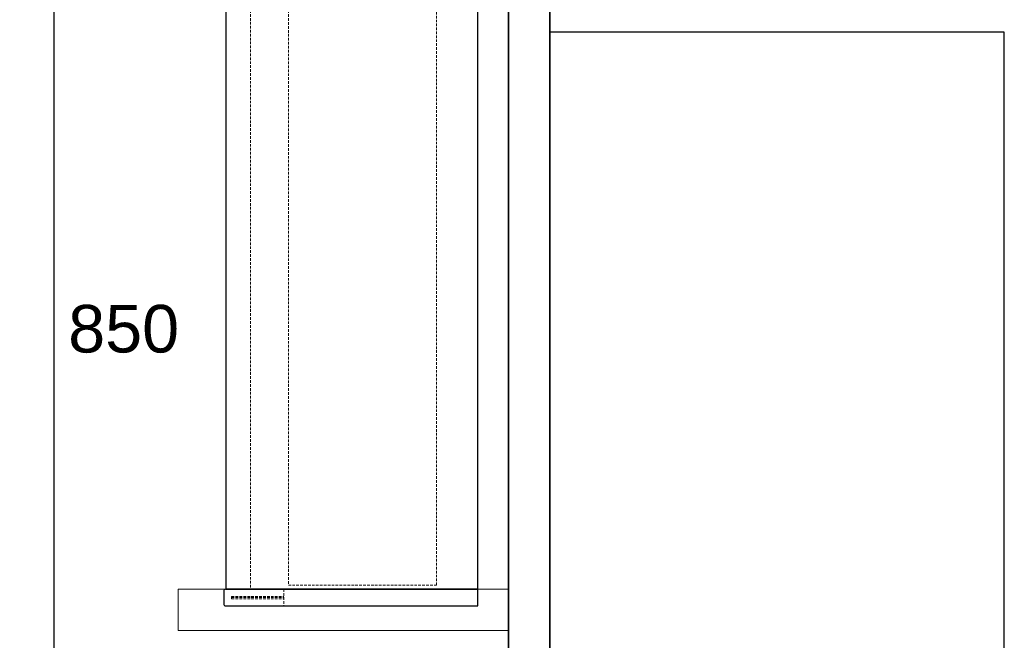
# Model space of a CAD drawing. Header units: millimetres. Extents: x 251300 to 553564, y 2563 to 144710.
# Tile 14 of 57: x 283339 to 285722, y 27125 to 28627. Entities that reach past the tile are written whole.
import ezdxf
from ezdxf.enums import TextEntityAlignment as Align

# ---------------------------------------------------------------- set-up
doc = ezdxf.new("R2010")
doc.units = ezdxf.units.MM
doc.set_wipeout_variables(frame=1)
doc.linetypes.add('HIDDEN', pattern=[9.525, 6.35, -3.175])
doc.layers.add('0 @ 50', color=7, linetype='Continuous')
for name, color, linetype, lineweight in [('APPARAAT1', 2, 'Continuous', 25), ('APPARAAT2', 1, 'Continuous', 20), ('APPARAAT3', 6, 'Continuous', 18), ('APPARAAT4', 30, 'HIDDEN', 18), ('BWK MUREN', 3, 'Continuous', 35), ('POSITIENUMMER', 141, 'Continuous', 20)]:
    doc.layers.add(name, color=color, linetype=linetype, lineweight=lineweight)
doc.styles.add('PS', font='arial.ttf')
doc.styles.get("Standard").update_dxf_attribs({"font": 'arial.ttf'})

# ---------------------------------------------------------------- blocks, each defined once
blk = doc.blocks.new('POSITIENUMMER')
at = {"layer": 'POSITIENUMMER', "style": 'PS', "flags": 1}
for tag, p in [('MERK-TYPE', (-1.224, -6.807)), ('AFMETINGEN', (-1.224, -10.863)), ('OMSCHRIJVING', (-1.224, -14.793)), ('OPMERKINGEN', (-1.224, -18.976))]:
    blk.add_attdef(tag, p, '', height=2.8, dxfattribs=at)
blk.add_wipeout([(-5.032, 0.001), (-5.029, 0.106), (-5.02, 0.202), (-4.998, 0.342), (-4.966, 0.478), (-4.926, 0.603), (-4.862, 0.761), (-4.781, 0.92), (-4.688, 1.072), (-4.6, 1.196), (-4.539, 1.273), (-4.479, 1.345), (-4.425, 1.405), (-4.348, 1.485), (-4.258, 1.573), (-4.181, 1.642), (-4.07, 1.735), (-3.911, 1.856), (-3.775, 1.951), (-3.623, 2.048), (-3.493, 2.124), (-3.307, 2.224), (-3.177, 2.288), (-3.016, 2.361), (-2.86, 2.427), (-2.718, 2.483), (-2.533, 2.549), (-2.359, 2.606), (-2.167, 2.663), (-2.003, 2.706), (-1.728, 2.771), (-1.525, 2.811), (-1.37, 2.839), (-1.127, 2.875), (-0.935, 2.899), (-0.726, 2.919), (-0.515, 2.935), (-0.278, 2.946), (-0.094, 2.95), (0.17, 2.948), (0.348, 2.943), (0.58, 2.93), (0.784, 2.914), (0.995, 2.892), (1.147, 2.872), (1.319, 2.847), (1.469, 2.822), (1.678, 2.781), (1.88, 2.737), (2.014, 2.704), (2.158, 2.665), (2.373, 2.602), (2.543, 2.546), (2.655, 2.506), (2.783, 2.458), (2.908, 2.408), (3.055, 2.345), (3.209, 2.273), (3.324, 2.215), (3.461, 2.142), (3.609, 2.056), (3.735, 1.978), (3.848, 1.901), (4.004, 1.787), (4.114, 1.699), (4.209, 1.618), (4.334, 1.499), (4.434, 1.395), (4.53, 1.285), (4.622, 1.167), (4.694, 1.064), (4.769, 0.942), (4.828, 0.833), (4.891, 0.695), (4.929, 0.596), (4.967, 0.475), (4.991, 0.378), (5.018, 0.229), (5.028, 0.129), (5.031, 0.073), (5.032, 0.041), (5.031, -0.071), (5.024, -0.178), (5.024, -0.171), (5.007, -0.3), (4.965, -0.483), (4.92, -0.622), (4.875, -0.732), (4.794, -0.898), (4.743, -0.987), (4.686, -1.076), (4.619, -1.171), (4.524, -1.293), (4.443, -1.385), (4.375, -1.458), (4.277, -1.555), (4.196, -1.629), (4.046, -1.754), (3.947, -1.83), (3.834, -1.911), (3.652, -2.03), (3.518, -2.11), (3.367, -2.192), (3.229, -2.263), (3.117, -2.316), (2.93, -2.399), (2.808, -2.448), (2.671, -2.5), (2.505, -2.559), (2.263, -2.635), (2.12, -2.676), (1.901, -2.732), (1.705, -2.776), (1.55, -2.807), (1.407, -2.832), (1.278, -2.853), (1.108, -2.878), (0.845, -2.908), (0.675, -2.923), (0.464, -2.938), (0.289, -2.945), (0.095, -2.95), (-0.118, -2.949), (-0.33, -2.944), (-0.563, -2.932), (-0.834, -2.909), (-1.089, -2.88), (-1.302, -2.85), (-1.581, -2.801), (-1.83, -2.748), (-2.053, -2.694), (-2.13, -2.673), (-2.148, -2.668), (-2.406, -2.591), (-2.613, -2.521), (-2.793, -2.454), (-2.945, -2.392), (-3.084, -2.331), (-3.252, -2.251), (-3.371, -2.19), (-3.499, -2.12), (-3.641, -2.037), (-3.76, -1.961), (-3.889, -1.872), (-3.969, -1.814), (-4.082, -1.725), (-4.146, -1.672), (-4.323, -1.51), (-4.477, -1.347), (-4.552, -1.257), (-4.638, -1.145), (-4.732, -1.004), (-4.794, -0.897), (-4.858, -0.77), (-4.909, -0.648), (-4.944, -0.55), (-4.975, -0.444), (-5.01, -0.277), (-5.021, -0.193), (-5.031, -0.068)]).dxf.layer = 'POSITIENUMMER'
at = {"layer": 'POSITIENUMMER'}
blk.add_attdef('POS', text='', height=2.304, dxfattribs=at).set_placement((0, 0), align=Align.MIDDLE)
blk = doc.blocks.new('wandkoeling Alaska')
at = {"layer": 'APPARAAT1'}
for points in [[(5247.4, 1869), (5277.4, 1869, 0.414214), (5282.4, 1874), (5282.4, 2484), (5242.4, 2484), (5242.4, 1874, 0.414214)], [(6717.4, 1869), (6747.4, 1869, 0.414214), (6752.4, 1874), (6752.4, 2484), (6712.4, 2484), (6712.4, 1874, 0.414214)]]:
    blk.add_lwpolyline(points, format="xyb", close=True, dxfattribs=at)
blk.add_lwpolyline([(5282.4, 1874), (6712.4, 1874), (6712.4, 2484), (5282.4, 2484)], close=True, dxfattribs=at)
at = {"layer": 'APPARAAT3', "linetype": 'HIDDEN'}
for p, q in [((5259.4, 2014.3), (5259.4, 1888.3)), ((5262.4, 2014.3), (5262.4, 1888.3)), ((5265.4, 2014.3), (5265.4, 1888.3)), ((6729.4, 1888.3), (6729.4, 2014.3)), ((6732.4, 1888.3), (6732.4, 2014.3)), ((6735.4, 1888.3), (6735.4, 2014.3)), ((5259.4, 1888.3), (5265.4, 1888.3)), ((6729.4, 1888.3), (6735.4, 1888.3))]:
    blk.add_line(p, q, dxfattribs=at)
at = {"layer": 'APPARAAT4'}
for p, q in [((6702.4, 2384), (5292.4, 2384)), ((5292.4, 2384), (5292.4, 2025.7)), ((6702.4, 2025.7), (6702.4, 2384)), ((5242.4, 2014.3), (5282.4, 2014.3)), ((5292.4, 2025.7), (6702.4, 2025.7)), ((6712.4, 2014.3), (6752.4, 2014.3)), ((5282.4, 1934), (6712.4, 1934))]:
    blk.add_line(p, q, dxfattribs=at)

msp = doc.modelspace()

# ---------------------------------------------------------------- linework, layer by layer
at = {"layer": 'APPARAAT1'}
msp.add_lwpolyline([(285722.1, 28596.6), (284622.1, 28596.6), (284622.1, 22207.4), (285722.1, 22207.4)], close=True, dxfattribs=at)
at = {"layer": 'APPARAAT2'}
msp.add_lwpolyline([(284522.1, 27148.8), (283722.1, 27148.8), (283722.1, 27248.8), (284522.1, 27248.8)], close=True, dxfattribs=at)
at = {"layer": 'BWK MUREN'}
for p, q in [((284522.1, 22162.6), (284522.1, 30013.8)), ((284622.1, 22162.6), (284622.1, 30013.8))]:
    msp.add_line(p, q, dxfattribs=at)

# ---------------------------------------------------------------- block references
at = {"layer": '0 @ 50', "xscale": 50, "yscale": 50, "zscale": 50}
msp.add_blockref('POSITIENUMMER', (283590.5, 27879.5), dxfattribs=at).add_auto_attribs({'POS': '850'})

# ---------------------------------------------------------------- next in the draw order: linework, layer by layer
at = {"layer": 'APPARAAT1'}
msp.add_lwpolyline([(284522.1, 23112.6), (283422.1, 23112.6), (283422.1, 29963.8), (284522.1, 29963.8)], close=True, dxfattribs=at)

# ---------------------------------------------------------------- next in the draw order: block references
at = {"rotation": 270}
msp.add_blockref('wandkoeling Alaska', (281963.6, 33961.2), dxfattribs=at)

doc.saveas('drawing.dxf')
